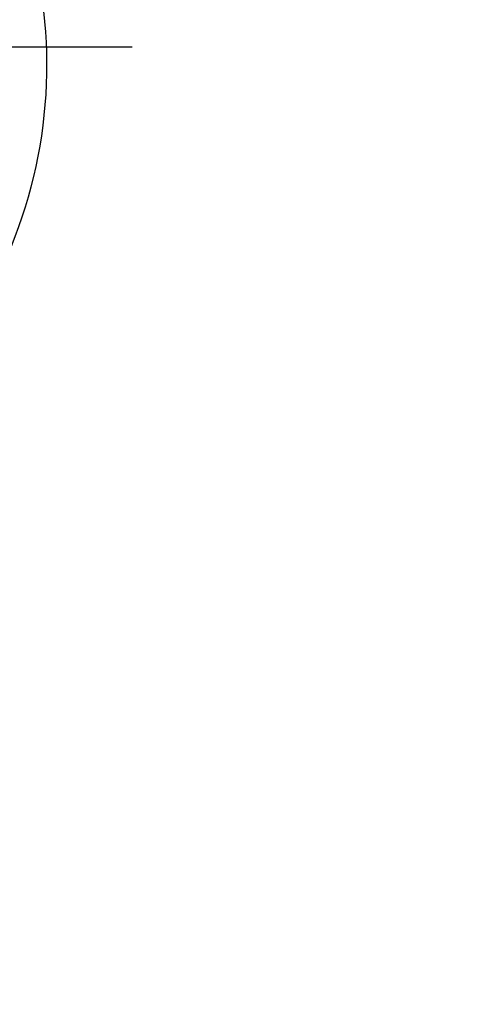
# Model space of a CAD drawing. Header units: metres. Extents: x -912764 to -454925, y -2226138 to -1112338.
# Tile 34 of 256: x -456323.7131 to -456323.6497, y -1113147.3665 to -1113147.2318. Entities that reach past the tile are written whole.
import ezdxf

# ---------------------------------------------------------------- set-up
doc = ezdxf.new("R2010")
doc.units = ezdxf.units.M
doc.linetypes.add('DASHDOT2', pattern=[0.375, 0.25, -0.0625, 0, -0.0625])
doc.linetypes.add('SOLID', pattern=[0])
for name, color, linetype in [('025-OSY', 4, 'DASHDOT2'), ('025-ZSvodidlo', 1, 'Continuous'), ('C3D_ZPR', 7, 'Continuous')]:
    doc.layers.add(name, color=color, linetype=linetype)
doc.layers.add('_NOVÝ STAV', color=1, linetype='Continuous', lineweight=30)
doc.styles.add('StandardUzky', font='simplex.shx', dxfattribs={"width": 0.65})
doc.styles.add('znacky', font='arial.ttf')
doc.dimstyles.new('1000', dxfattribs={"dimscale": 0.5, "dimtxt": 1, "dimasz": 0.6, "dimexe": 0.3, "dimexo": 0.5, "dimgap": 0.5, "dimtad": 1, "dimzin": 1, "dimdsep": 46, "dimtxsty": 'znacky', "dimblk": 'OBLIQUE', "dimcen": 1, "dimdle": 0.3, "dimclrd": 256, "dimclre": 256, "dimclrt": 256, "dimadec": 3, "dimazin": 0, "dimtfac": 1, "dimtmove": 0, "dimatfit": 3, "dimldrblk": 'OBLIQUE', "dimfxl": 1, "dimlwd": -1, "dimlwe": -1, "dimarcsym": 0})

# ---------------------------------------------------------------- blocks, each defined once
blk = doc.blocks.new('_Oblique')
at = {"color": 0, "linetype": 'ByBlock', "lineweight": -2}
blk.add_line((-0.5, -0.5), (0.5, 0.5), dxfattribs=at)
blk = doc.blocks.new('*D300')
at = {"layer": 'C3D_ZPR', "color": 1, "transparency": 16777216}
for p, q in [((-456324.1193612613, -1113147.242051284), (-456324.1193612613, -1113146.917051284)), ((-456323.5192484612, -1113147.242051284), (-456323.5192484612, -1113146.917051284)), ((-456324.1943612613, -1113146.992051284), (-456323.4442484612, -1113146.992051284))]:
    blk.add_line(p, q, dxfattribs=at)
at = {"layer": 'Defpoints', "color": 0, "lineweight": 50, "transparency": 16777216}
for p in [(-456323.5192484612, -1113146.992051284), (-456324.1193612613, -1113148.306547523), (-456323.5192484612, -1113148.363262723)]:
    blk.add_point(p, dxfattribs=at)
at = {"layer": 'C3D_ZPR', "color": 1, "transparency": 16777216, "xscale": 0.075, "yscale": 0.075, "zscale": 0.075, "rotation": 180}
blk.add_blockref('_Oblique', (-456324.1193612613, -1113146.992051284), dxfattribs=at)
at = {"layer": 'C3D_ZPR', "color": 1, "transparency": 16777216, "xscale": 0.075, "yscale": 0.075, "zscale": 0.075}
blk.add_blockref('_Oblique', (-456323.5192484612, -1113146.992051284), dxfattribs=at)
at = {"layer": 'C3D_ZPR', "color": 1, "transparency": 16777216, "insert": (-456323.8193048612, -1113146.842051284), "char_height": 0.2, "attachment_point": 5, "style": 'StandardUzky'}
blk.add_mtext('600', dxfattribs=at)
blk = doc.blocks.new('A$C021ef3a7')
at = {"layer": '025-OSY', "color": 1}
blk.add_line((-0.1185771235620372, 0.3171601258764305), (0.01942255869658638, 0.3169558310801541), dxfattribs=at)
at = {"layer": '025-ZSvodidlo', "color": 1}
blk.add_arc((-0.05725865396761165, 0.3144246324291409), 0.065, 310.6044460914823, 114.1361182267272, dxfattribs=at)

msp = doc.modelspace()

# ---------------------------------------------------------------- block references
at = {"layer": '_NOVÝ STAV', "linetype": 'SOLID'}
msp.add_blockref('A$C021ef3a7', (-456323.7171380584, -1113147.552519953), dxfattribs=at)

# ---------------------------------------------------------------- dimensions: what is measured, and where the dimension line sits
at = {"layer": 'C3D_ZPR'}
dim = msp.add_linear_dim(base=(-456323.5192484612, -1113146.992051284), p1=(-456324.1193612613, -1113148.306547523), p2=(-456323.5192484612, -1113148.363262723), dimstyle='1000', override={"dimtxt": 0.4, "dimasz": 0.15, "dimexe": 0.15, "dimgap": 0.1, "dimdec": 0, "dimlfac": 1000, "dimdsep": 44, "dimtxsty": 'StandardUzky', "dimdle": 0.15, "dimclrd": 1, "dimclre": 1, "dimclrt": 1, "dimfxl": 0.5, "dimfxlon": 1}, dxfattribs=at)
dim.commit()
dim.dimension.update_dxf_attribs({"geometry": '*D300', "text_midpoint": (-456323.8193048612, -1113146.842051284)})

doc.saveas('drawing.dxf')
